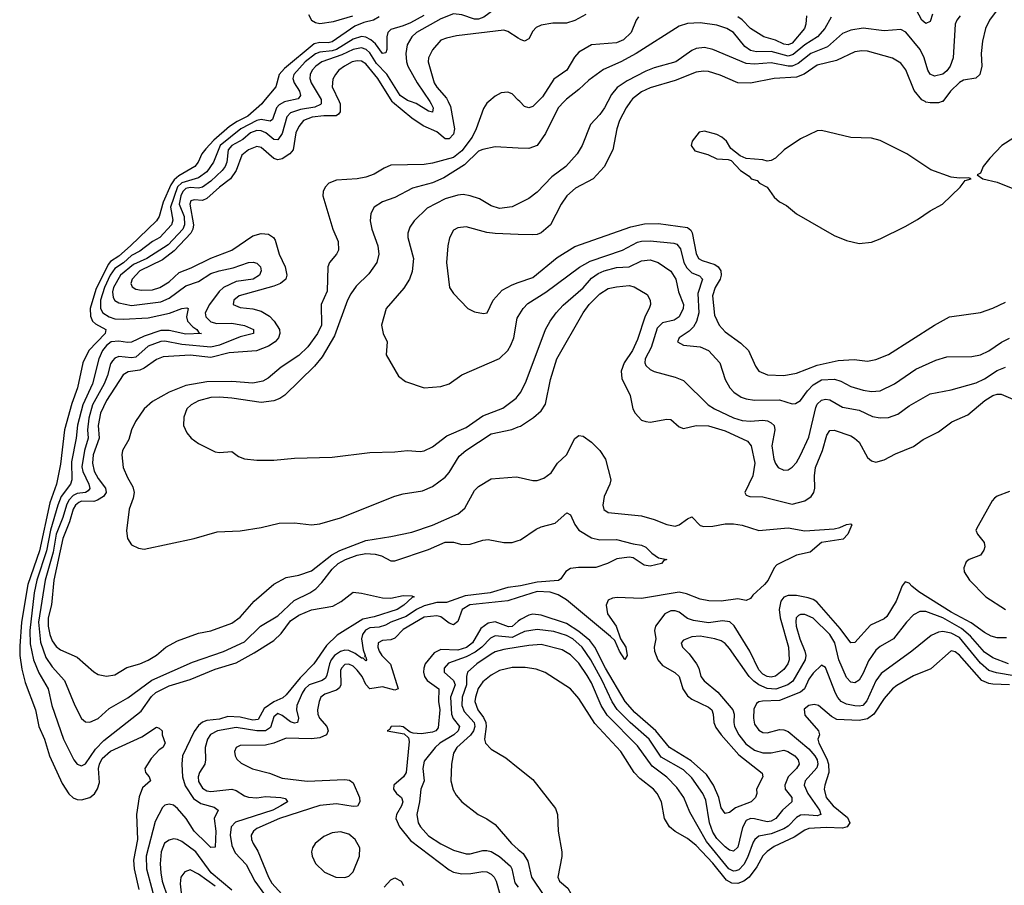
# Model space of a CAD drawing. Header units: inches. Extents: x 1678809 to 1859548, y 384609 to 522868.
# Tile 9 of 256: x 1727615 to 1732325, y 396250 to 400392. Entities that reach past the tile are written whole.
import ezdxf

# ---------------------------------------------------------------- set-up
doc = ezdxf.new("R2010")
doc.units = ezdxf.units.IN
doc.header["$MEASUREMENT"] = 0
for name, color, linetype in [('B7329', 7, 'Continuous'), ('B7339', 7, 'Continuous'), ('B7420', 7, 'Continuous'), ('B7430', 7, 'Continuous')]:
    doc.layers.add(name, color=color, linetype=linetype)

msp = doc.modelspace()

# ---------------------------------------------------------------- linework, layer by layer
at = {"layer": 'B7329', "color": 5}
for points, elevation in [([(1728781, 400000), (1728772.5, 399990), (1728705.5, 399930), (1728654.6, 399905.4), (1728618.9, 399881.1), (1728544.3, 399815.7), (1728505.6, 399774.5), (1728486.8, 399750), (1728469.1, 399710), (1728452.4, 399690), (1728375.8, 399644.2), (1728354.4, 399625.6), (1728338.6, 399601.4), (1728301.8, 399518.2), (1728282, 399450), (1728270.1, 399430), (1728145.2, 399310), (1728090, 399261.1), (1728050, 399234.3), (1728038.9, 399221.1), (1727978.8, 399101.2), (1727952.8, 399010), (1727953.6, 398973.6), (1727963.4, 398950), (1727977.2, 398937.2), (1728026.6, 398910), (1728023.6, 398890), (1727945.9, 398810), (1727917.1, 398750), (1727891.3, 398630), (1727864.8, 398555.2), (1727829.6, 398430.4), (1727810, 398265.6), (1727790.4, 398170), (1727759.3, 398080.7), (1727710.2, 397850), (1727653.7, 397690), (1727623.6, 397510), (1727615, 397395), (1727615.4, 397350), (1727625.3, 397285.3), (1727641.1, 397221.1), (1727690, 397090.4), (1727706.8, 397010), (1727733.1, 396950), (1727758, 396870), (1727818.1, 396738.1), (1727850, 396688.4), (1727870, 396668.7), (1727890, 396660.8), (1727910, 396659.8), (1727950, 396670.7), (1727972.2, 396687.8), (1727987.8, 396712.2), (1727997.4, 396742.6), (1727991.3, 396810), (1727996.3, 396830), (1728010, 396856.8), (1728050, 396891.7), (1728199.5, 396960.5), (1728270, 397006.8), (1728282.8, 397002.8), (1728296, 396990), (1728296, 396970), (1728310.8, 396930.8), (1728299.3, 396910), (1728281.7, 396898.3), (1728243.2, 396856.8), (1728212.8, 396810), (1728216.2, 396790), (1728234.7, 396770), (1728240.9, 396750), (1728203.1, 396716.9), (1728185.9, 396674.1), (1728173.4, 396590), (1728178.9, 396470), (1728159.4, 396370), (1728161.8, 396330), (1728185.3, 396230)], 120), ([(1728887.7, 400000), (1728881.4, 399998.6), (1728855.6, 399984.4), (1728843.7, 399970), (1728825, 399915), (1728813.2, 399906.8), (1728770, 399914.7), (1728750, 399909.5), (1728673.2, 399870), (1728573.6, 399790), (1728541.6, 399710), (1728510, 399664), (1728470, 399636), (1728390, 399612.1), (1728370, 399592.7), (1728335.7, 399495.7), (1728346.8, 399433.2), (1728341, 399410), (1728285.5, 399350), (1728249.7, 399330.3), (1728190, 399283.7), (1728150, 399264), (1728111.4, 399228.6), (1728070, 399202.2), (1728048.4, 399170), (1728020.2, 399110), (1728001.9, 399050), (1728001.5, 399010), (1728012.8, 398990), (1728042.3, 398970), (1728070, 398960.9), (1728110, 398958.6), (1728230, 398965.3), (1728332.2, 398987.9), (1728390, 399010.5), (1728414.1, 399014.1), (1728421.3, 399010), (1728413.2, 398970), (1728417.1, 398950), (1728442.7, 398922.7), (1728462, 398910), (1728472.9, 398892.9), (1728484, 398890), (1728410, 398888.1), (1728330, 398905.6), (1728290, 398904.4), (1728210, 398877.7), (1728150, 398848.4), (1728130, 398846.8), (1728090, 398854.4), (1728052.9, 398850), (1728030, 398833), (1728011.1, 398810), (1727993.1, 398770), (1727962.5, 398650), (1727916.5, 398550), (1727891.4, 398451.4), (1727885.4, 398390), (1727862.9, 398277.1), (1727864.3, 398190), (1727857.9, 398170), (1727813.9, 398110), (1727797.5, 398070), (1727761.6, 397950), (1727743.7, 397850), (1727697.6, 397710), (1727684.1, 397650), (1727663.2, 397470), (1727665.6, 397405.6), (1727680.9, 397330), (1727706.5, 397266.5), (1727751, 397190), (1727768, 397110), (1727825, 396950), (1727873.2, 396850), (1727890, 396829.4), (1727910, 396821.8), (1727930, 396831.3), (1727977.5, 396902.5), (1728016.7, 396943.3), (1728195.6, 397084.4), (1728246.1, 397153.9), (1728266.9, 397173.1), (1728330, 397204.5), (1728430, 397235.6), (1728550, 397284.7), (1728650, 397315.1), (1728737.2, 397362.8), (1728830, 397422.1), (1728864.9, 397455.1), (1728910, 397515.1), (1728950, 397543.6), (1729010, 397568.9), (1729113.3, 397586.7), (1729152.1, 397607.9), (1729210, 397652.2), (1729250, 397648.7), (1729350, 397625.7), (1729390, 397624), (1729450, 397637.8), (1729490, 397636), (1729502, 397630), (1729492.8, 397627.2), (1729452.9, 397590), (1729421.1, 397570), (1729310, 397534.4), (1729256.3, 397523.7), (1729132.9, 397447.1), (1729082.8, 397397.2), (1729022.6, 397310), (1728956.7, 397243.3), (1728890, 397161.7), (1728872.9, 397147.1), (1728830, 397129), (1728784.3, 397095.7), (1728756.3, 397043.7), (1728730, 397040.3), (1728670, 397055.6), (1728610, 397058.2), (1728570, 397044.6), (1728510, 397038.5), (1728489.4, 397030.6), (1728470, 397015.2), (1728450, 396986.5), (1728394.1, 396870), (1728390.7, 396829.3), (1728394, 396770), (1728406.3, 396726.3), (1728446.3, 396666.3), (1728481.9, 396641.9), (1728545, 396625), (1728563.9, 396610), (1728545.2, 396570), (1728553.9, 396510), (1728550, 396432.3), (1728530, 396431.7), (1728510, 396449.9), (1728450, 396509.3), (1728411.5, 396570), (1728370, 396618.4), (1728350, 396633.9), (1728330, 396639.2), (1728310, 396634), (1728297.8, 396622.2), (1728263.5, 396556.5), (1728219.8, 396390), (1728222, 396330), (1728270.1, 396150)], 140), ([(1729057.5, 400000), (1729057.7, 399990), (1729053.6, 399986.4), (1729027, 399973), (1728957.4, 399962.6), (1728910, 399945.7), (1728893.5, 399926.5), (1728870, 399848.1), (1728850, 399817.8), (1728830, 399819.2), (1728792.1, 399850), (1728770, 399860.7), (1728750, 399861.6), (1728718.9, 399850), (1728681.9, 399818.1), (1728630, 399789.9), (1728612.6, 399770), (1728606.1, 399710), (1728597.7, 399690), (1728583.9, 399670), (1728530, 399619.6), (1728490, 399590.2), (1728470, 399586.1), (1728430, 399589.5), (1728410, 399583.6), (1728395.9, 399570), (1728385.8, 399550), (1728377.1, 399510), (1728402.2, 399450), (1728403.2, 399410), (1728396, 399390), (1728324.8, 399315.2), (1728223.8, 399250), (1728159.7, 399220.3), (1728096.4, 399170), (1728063.2, 399110), (1728059, 399090), (1728062.5, 399062.5), (1728070, 399049), (1728090, 399037.5), (1728150, 399025.1), (1728290, 399042.7), (1728330, 399059.3), (1728410, 399118.9), (1728470, 399139.2), (1728530, 399177.7), (1728568.9, 399191.1), (1728635.4, 399204.6), (1728710, 399230.1), (1728732.5, 399232.5), (1728750, 399226.5), (1728766.5, 399210), (1728769.3, 399190), (1728761.9, 399170), (1728732.4, 399150), (1728650, 399139.4), (1728590, 399110.9), (1728569, 399091), (1728522.6, 399030), (1728502.7, 398990), (1728505.6, 398970), (1728530, 398946.9), (1728557.8, 398937.8), (1728630, 398939.2), (1728689.6, 398929.6), (1728733, 398910), (1728734, 398890), (1728670, 398875.1), (1728570, 398835.5), (1728530, 398825.8), (1728390, 398837.4), (1728310, 398853.8), (1728290, 398852.6), (1728229.6, 398830), (1728170, 398777.9), (1728150, 398774.3), (1728090, 398780.8), (1728070, 398772), (1728059.6, 398760.4), (1728050, 398745), (1728035.4, 398690), (1728018.8, 398650), (1727963.1, 398550), (1727945.1, 398485.1), (1727939.5, 398430), (1727943.3, 398390), (1727924.8, 398330), (1727912.9, 398252.9), (1727917.6, 398230), (1727945.8, 398170), (1727950.7, 398149.3), (1727942.4, 398137.6), (1727929.4, 398130.6), (1727890, 398125), (1727870, 398115.4), (1727850, 398093.4), (1727838.2, 398070), (1727821.8, 398010), (1727790.2, 397930), (1727775.8, 397844.2), (1727737, 397710), (1727704.6, 397510), (1727713.9, 397413.9), (1727740.8, 397340.8), (1727770, 397295.1), (1727828.9, 397230), (1727878.4, 397110), (1727910, 397048.9), (1727930, 397032.8), (1727950, 397030.2), (1727990, 397048.5), (1728043.1, 397096.9), (1728132.2, 397147.8), (1728247.5, 397232.5), (1728441.3, 397318.7), (1728590, 397369), (1728690, 397416), (1728766.1, 397490), (1728850, 397539.3), (1728927.4, 397612.6), (1729002.4, 397650), (1729031, 397669), (1729060.7, 397699.3), (1729110, 397763.4), (1729138.1, 397790), (1729172.7, 397810), (1729230, 397830.4), (1729270, 397837.6), (1729315, 397835), (1729346.3, 397826.3), (1729390, 397802.7), (1729410, 397803.2), (1729570, 397857.4), (1729650, 397892.3), (1729690, 397891.6), (1729730, 397881.3), (1729770, 397882), (1729830, 397902), (1729855.1, 397904.9), (1729930, 397890.9), (1729970.9, 397890.9), (1730000, 397899.7)], 160), ([(1729143.2, 400000), (1729147.9, 399990), (1729148.2, 399951.8), (1729139.8, 399940.2), (1729128.1, 399931.9), (1729070, 399932.7), (1729014.7, 399925.3), (1728972.9, 399910), (1728950, 399880.6), (1728935.3, 399850), (1728922.6, 399770), (1728907.4, 399750), (1728870, 399725.6), (1728850, 399721.8), (1728830, 399728.2), (1728770, 399780.9), (1728750, 399785.6), (1728708.7, 399770), (1728676.8, 399743.2), (1728650.3, 399669.7), (1728623.6, 399630), (1728570, 399590.3), (1728510, 399536.1), (1728490, 399527.4), (1728450, 399529.9), (1728434.4, 399525.6), (1728428.7, 399510), (1728446.6, 399410), (1728443.5, 399390), (1728433.8, 399370), (1728353.4, 399286.6), (1728297.6, 399242.4), (1728189.3, 399190), (1728153.3, 399150), (1728146.8, 399130), (1728153.1, 399113.1), (1728170, 399102.3), (1728198.3, 399098.3), (1728250, 399099.9), (1728285.3, 399110), (1728330, 399137.8), (1728377.1, 399182.9), (1728435.2, 399204.8), (1728530, 399251.6), (1728630, 399288.7), (1728730, 399358.5), (1728770, 399369.6), (1728805.8, 399365.8), (1728829.2, 399350), (1728836.9, 399336.9), (1728856.3, 399270), (1728885.5, 399210), (1728893.3, 399170), (1728887.4, 399150), (1728863.2, 399130), (1728830, 399116.3), (1728664, 399070), (1728639.1, 399050), (1728636, 399030), (1728670, 399015), (1728730, 399008.2), (1728770, 398997.1), (1728810, 398972.8), (1728833, 398950), (1728857.4, 398910), (1728859.6, 398890), (1728853.6, 398870), (1728836.6, 398850), (1728805, 398830), (1728747.8, 398807.8), (1728617.3, 398797.3), (1728530, 398776.1), (1728430, 398786.6), (1728301.3, 398778.7), (1728270, 398766.4), (1728210, 398724), (1728190, 398715.7), (1728133.6, 398706.4), (1728110, 398693.3), (1728029.8, 398570), (1728000.9, 398510), (1727990, 398450), (1727995.8, 398390), (1727966.9, 398310), (1727963.3, 398270), (1727971.7, 398231.7), (1727990, 398196.9), (1728025.2, 398150), (1728027.9, 398130), (1728015.5, 398110), (1727987.5, 398092.5), (1727970, 398087.1), (1727910, 398087.7), (1727897.5, 398082.5), (1727882.2, 398070), (1727871.2, 398050), (1727853.9, 397990), (1727821.8, 397910), (1727778.8, 397710), (1727767, 397593), (1727752, 397530), (1727751.1, 397490), (1727758.5, 397450), (1727770, 397419.8), (1727790, 397392.3), (1727810, 397377.6), (1727890, 397341.3), (1727970, 397271.3), (1727990, 397259.7), (1728030, 397251), (1728070, 397257.7), (1728126.9, 397293.1), (1728190, 397310.8), (1728230, 397327.4), (1728270, 397351.9), (1728313.5, 397390), (1728370, 397420.1), (1728470, 397456.3), (1728530, 397468.6), (1728630, 397504.2), (1728670, 397532.7), (1728737, 397610), (1728830, 397690.7), (1728890, 397723.3), (1728950, 397735), (1729010, 397754.9), (1729108.4, 397831.6), (1729147, 397853), (1729270, 397900.3), (1729390, 397918.7), (1729490, 397940.3), (1729590, 397973.8), (1729712.9, 398027.1), (1729744.5, 398055.5), (1729790, 398139.7), (1729810, 398158.2), (1729870, 398194.9), (1729990, 398204.6), (1730000, 398202.4)], 180), ([(1729859.5, 400000), (1729850, 399991.9), (1729832.9, 399967.1), (1729799, 399870), (1729779.1, 399830), (1729730, 399763.9), (1729690, 399733.2), (1729590, 399705), (1729550, 399698.8), (1729390, 399695.6), (1729357.8, 399682.2), (1729310, 399652.5), (1729270, 399638.2), (1729229.8, 399629.8), (1729130, 399623.7), (1729093.7, 399610), (1729075.5, 399590), (1729066.4, 399570), (1729064.2, 399550), (1729112.7, 399390), (1729138.3, 399330), (1729140.6, 399290), (1729130.6, 399269.4), (1729096.9, 399230), (1729089.4, 399210), (1729086.3, 399093.7), (1729057.1, 399030), (1729059.3, 398930), (1729039.9, 398890), (1728993.8, 398826.2), (1728950, 398785.7), (1728865.5, 398730), (1728803.7, 398676.3), (1728778.3, 398661.7), (1728730, 398653.5), (1728630, 398660.7), (1728510, 398659), (1728410, 398642.1), (1728330, 398610.4), (1728250, 398565.5), (1728210.1, 398530), (1728168.9, 398470), (1728150.2, 398430), (1728136.8, 398383.2), (1728107.2, 398330), (1728103.1, 398310), (1728110.3, 398250), (1728130, 398201.1), (1728156.2, 398156.2), (1728161.9, 398130), (1728157.3, 398102.7), (1728138.9, 398050), (1728126.2, 397946.2), (1728130.7, 397910), (1728150, 397878.8), (1728182.8, 397862.8), (1728210, 397859.3), (1728450, 397910.4), (1728558.9, 397941.1), (1728670, 397946), (1728770, 397962.3), (1728856.6, 397983.4), (1728930, 397984.4), (1729010, 397974.4), (1729050, 397979.7), (1729150, 398009.4), (1729410, 398111.9), (1729450, 398123.3), (1729542, 398138), (1729590, 398158.7), (1729650, 398202.5), (1729670, 398225.7), (1729717, 398303), (1729748.6, 398331.4), (1729869.7, 398410.4), (1729969.1, 398430.9), (1730000, 398443.4)], 220), ([(1729664.1, 400000), (1729675.9, 399975.9), (1729694.2, 399870), (1729690, 399844.9), (1729670, 399821.4), (1729650, 399821.3), (1729610, 399856.1), (1729544.8, 399884.8), (1729490, 399920.6), (1729397.8, 399997.8), (1729396.4, 400000)], 180), ([(1729577, 400000), (1729583.7, 399990), (1729593.5, 399970), (1729590.1, 399949.9), (1729570, 399954.4), (1729511.4, 399991.4), (1729485.1, 400000)], 160), ([(1730000, 399777.8), (1729890, 399783.9), (1729830, 399771.6), (1729810, 399763.1), (1729742.2, 399697.8), (1729644.3, 399635.7), (1729590, 399610.8), (1729494.4, 399585.6), (1729410, 399541.2), (1729350, 399520.9), (1729310, 399494.3), (1729294.7, 399465.3), (1729291.1, 399430), (1729299.3, 399390), (1729328.3, 399310), (1729332.1, 399270), (1729322.7, 399230), (1729284.5, 399175.5), (1729223.7, 399116.3), (1729199.3, 399080.7), (1729183, 399050), (1729120.5, 398879.5), (1729061, 398779), (1729025, 398735), (1728883.9, 398596.1), (1728859.9, 398580.1), (1728831.1, 398568.9), (1728770, 398561.2), (1728630, 398580.6), (1728570, 398585.9), (1728530, 398584.2), (1728470, 398568.3), (1728436, 398550), (1728415.2, 398530), (1728399.5, 398490), (1728398.7, 398450), (1728415.1, 398415.1), (1728435.5, 398390), (1728470, 398364.9), (1728550, 398324.4), (1728570, 398321.3), (1728630, 398326), (1728661.3, 398301.3), (1728690, 398290.4), (1728750, 398283.8), (1728830, 398285.3), (1728930, 398294), (1729110, 398299.5), (1729290, 398321.1), (1729410, 398323.6), (1729470, 398330.3), (1729530, 398325.3), (1729550, 398328.7), (1729590, 398348.5), (1729658.7, 398401.3), (1729750, 398440.2), (1729830, 398496.6), (1729926.3, 398533.7), (1729990, 398581.3), (1730000, 398594.5)], 240), ([(1730000, 399511.7), (1729970, 399496.4), (1729910, 399488.6), (1729870, 399501.1), (1729814.2, 399534.2), (1729769.9, 399549.9), (1729736, 399556), (1729710, 399552.6), (1729650, 399535.4), (1729564.5, 399490), (1729501.5, 399430), (1729480.8, 399399.2), (1729471, 399370), (1729471, 399350), (1729498.5, 399250), (1729492.8, 399187.1), (1729479.7, 399150), (1729452.5, 399107.5), (1729368.5, 399010), (1729346, 398930), (1729353, 398890), (1729373, 398850), (1729368.3, 398788.3), (1729426.9, 398686.9), (1729461.1, 398661.1), (1729550, 398630.4), (1729630, 398637.6), (1729670, 398650.4), (1729730, 398692.2), (1729910, 398771.6), (1729949.8, 398810), (1729964.7, 398835.3), (1729978.1, 398870), (1729995.3, 398964.7), (1730000, 398972.3)], 260), ([(1730000, 399364.7), (1729889.2, 399369.2), (1729850, 399374.2), (1729750, 399401.2), (1729710, 399396.9), (1729690, 399385.1), (1729671.2, 399348.8), (1729662.4, 399310), (1729657.2, 399230), (1729670.2, 399110.2), (1729690, 399082.4), (1729758, 399010), (1729790, 398994.9), (1729833, 398987), (1729851.8, 398990), (1729880.3, 399050), (1729922.3, 399097.7), (1729970, 399123.6), (1730000, 399133.9)], 280), ([(1730000, 397681.4), (1729950, 397675.4), (1729864.6, 397650), (1729745.3, 397634.7), (1729655.9, 397604.1), (1729610, 397603.5), (1729550, 397588.1), (1729512.9, 397570), (1729463.1, 397536.9), (1729390.7, 397510), (1729365.2, 397494.8), (1729333.7, 397486.3), (1729290, 397482.1), (1729268.9, 397471.1), (1729255.1, 397450), (1729249.8, 397430), (1729257.5, 397377.5), (1729267.3, 397350), (1729264.9, 397344.9), (1729270, 397343), (1729273.4, 397330), (1729270, 397323.9), (1729257.8, 397337.8), (1729250, 397337), (1729219.9, 397359.9), (1729190, 397373.2), (1729170, 397374.7), (1729150, 397369.6), (1729120.3, 397350), (1729104.8, 397330), (1729096.3, 397310), (1729084.7, 397255.3), (1729077.8, 397242.2), (1729061.8, 397230), (1729000.4, 397210), (1728979, 397190), (1728966, 397170), (1728940.4, 397110), (1728938.5, 397090), (1728949.1, 397050), (1728943.1, 397030), (1728930, 397026.7), (1728910, 397033.1), (1728870, 397062.9), (1728850, 397072), (1728830, 397056.8), (1728814.9, 397005.1), (1728791.1, 396988.9), (1728750, 396990.2), (1728650, 397005.9), (1728561.5, 396990), (1728528.1, 396971.9), (1728513.4, 396950), (1728501.4, 396910), (1728503.8, 396850), (1728499.8, 396830), (1728475.7, 396790), (1728468.8, 396770), (1728470, 396746.5), (1728490, 396715.3), (1728510, 396702.8), (1728530, 396698.7), (1728630, 396710.7), (1728650, 396704.8), (1728690, 396678.4), (1728710, 396671.4), (1728750, 396669.6), (1728790, 396675.5), (1728864.7, 396670), (1728885.1, 396665.1), (1728894.3, 396654.3), (1728895.3, 396650), (1728864.6, 396630), (1728825.1, 396610), (1728647, 396553), (1728626.6, 396530), (1728621.3, 396490), (1728630, 396440.3), (1728645.6, 396405.6), (1728698.5, 396350), (1728740.5, 396270), (1728785.8, 396205.8)], 160), ([(1730000, 397627.4), (1729950, 397611.6), (1729767.5, 397592.5), (1729731.1, 397570), (1729710, 397512.3), (1729690, 397496.2), (1729670, 397505.3), (1729630, 397534.3), (1729610, 397540.1), (1729550, 397533.3), (1729450, 397475), (1729410, 397432.5), (1729390, 397424.2), (1729350, 397422.5), (1729330.2, 397409.9), (1729328.1, 397390), (1729334.5, 397370), (1729347.9, 397350), (1729388.2, 397308.2), (1729424.6, 397190), (1729410, 397184.2), (1729350, 397199.5), (1729290, 397191.2), (1729271.3, 397211.3), (1729253.5, 397250), (1729230, 397280.1), (1729210, 397298.9), (1729190, 397308.5), (1729170, 397306.5), (1729154.4, 397290), (1729150, 397277.4), (1729151.2, 397210), (1729144.9, 397195.1), (1729130, 397183.8), (1729074.6, 397165.4), (1729055.7, 397150), (1729047.1, 397130), (1729039.5, 397090), (1729040.4, 397070), (1729049.5, 397050), (1729084.3, 397010), (1729091.1, 396990), (1729083.2, 396970), (1729050, 396956.8), (1729010, 396950.9), (1728890, 396955), (1728830, 396930.8), (1728790, 396920.4), (1728670, 396919.9), (1728650.2, 396910), (1728643.2, 396890), (1728645.2, 396870), (1728653.5, 396853.5), (1728674.7, 396834.7), (1728728.5, 396808.5), (1728810, 396787), (1728870, 396763.4), (1728990, 396748.9), (1729170, 396756.6), (1729193, 396753), (1729210, 396740.3), (1729239.9, 396670), (1729241.8, 396650), (1729231.4, 396628.6), (1729210, 396627.1), (1729130, 396639.8), (1729050, 396631.5), (1728857.5, 396570), (1728750, 396521.6), (1728732.7, 396510), (1728722.8, 396490), (1728724.1, 396470), (1728732.5, 396450), (1728754.1, 396414.1), (1728804.5, 396290), (1728820.9, 396260.9), (1728916.2, 396156.2)], 180), ([(1730000, 397513.5), (1729970, 397489.3), (1729953.3, 397486.7), (1729890, 397510.3), (1729856.1, 397503.9), (1729820.8, 397479.2), (1729781, 397410), (1729752.2, 397387.8), (1729710, 397375.6), (1729630, 397379), (1729596.8, 397363.2), (1729555, 397310), (1729547.6, 397290), (1729546.5, 397270), (1729551, 397250), (1729564.3, 397230), (1729620.6, 397190), (1729617.7, 397130), (1729624.7, 397090), (1729616.6, 397003.4), (1729605.6, 396990), (1729590, 396983.3), (1729535.9, 396975.9), (1729497.7, 396977.7), (1729483.3, 396983.3), (1729450, 397009.3), (1729430, 397011.9), (1729392, 397010), (1729383.5, 396996.5), (1729372, 396990), (1729454.6, 396974.6), (1729475.4, 396955.4), (1729478.6, 396938.6), (1729463.3, 396790), (1729450.8, 396769.2), (1729405.3, 396730), (1729403.7, 396710), (1729417.7, 396690), (1729440.5, 396670), (1729447.4, 396650), (1729441, 396630), (1729417.7, 396590), (1729414, 396570), (1729431.5, 396530), (1729484.5, 396464.5), (1729670, 396323.8), (1729690, 396314.1), (1729730, 396305.2), (1729773.5, 396306.5), (1729830, 396317), (1729850, 396314.6), (1729870, 396304.3), (1729884.3, 396290), (1729894.6, 396270), (1729911.7, 396208.3)], 220), ([(1730000, 397450.2), (1729970, 397435.8), (1729890, 397443.7), (1729866.5, 397433.5), (1729826.3, 397390), (1729794.3, 397365.7), (1729750, 397343.5), (1729666.5, 397313.5), (1729645.1, 397290), (1729645.6, 397270), (1729689.2, 397230), (1729697.4, 397210), (1729675.7, 397150), (1729679.8, 397070), (1729688.7, 397048.7), (1729718, 397010), (1729711.9, 396990), (1729691, 396970), (1729625.4, 396930), (1729602.1, 396910), (1729550, 396844.2), (1729543.7, 396810), (1729550.1, 396750), (1729534.4, 396710), (1729527.6, 396650), (1729514.4, 396590), (1729520.8, 396550), (1729531.8, 396530), (1729570, 396487.7), (1729630, 396448.9), (1729690, 396418.9), (1729750, 396400.9), (1729770, 396401.6), (1729830, 396417.7), (1729850, 396417.6), (1729870, 396412.6), (1729910, 396387.5), (1729962.8, 396342.8), (1729969.7, 396329.7), (1729983, 396263), (1730000, 396241.8)], 240), ([(1730000, 397390.2), (1729930, 397378.8), (1729890, 397367.5), (1729870, 397357.1), (1729801, 397310), (1729757.6, 397270), (1729752, 397250), (1729752.1, 397210), (1729731, 397150), (1729729.5, 397110), (1729741.5, 397081.5), (1729789.1, 397030), (1729792.8, 397010), (1729786.4, 396990), (1729771.7, 396968.3), (1729706.3, 396910), (1729690, 396883), (1729679.8, 396830), (1729676.9, 396750), (1729687.9, 396707.9), (1729702, 396682), (1729730.3, 396650.3), (1729807.3, 396590), (1729850, 396568.8), (1729890, 396541.7), (1729967.5, 396450), (1730000, 396422.4)], 260), ([(1730000, 397292.7), (1729970, 397292.5), (1729910, 397278.1), (1729870, 397256.5), (1729830, 397223.2), (1729808.4, 397191.6), (1729794.7, 397150), (1729792.8, 397130), (1729806.6, 397090), (1729833.9, 397053.9), (1729844.7, 397030), (1729846.3, 397010), (1729838.3, 396950), (1729843.8, 396930), (1729870, 396901.5), (1729940.4, 396860.4), (1730000, 396812.8)], 280), ([(1728630, 396227.2), (1728530.2, 396310), (1728456.9, 396410), (1728390, 396460.4), (1728370, 396469.9), (1728350, 396472.1), (1728330, 396467.2), (1728308.3, 396451.7), (1728291.5, 396410), (1728287.1, 396352.9), (1728289.4, 396310), (1728297, 396270), (1728322.9, 396190)], 160), ([(1728550, 396247), (1728470, 396304.3), (1728430, 396324), (1728405, 396315), (1728385.9, 396290), (1728381.8, 396258.2), (1728391.5, 396171.5)], 180), ([(1729358.1, 396241.9), (1729390, 396277.2), (1729410, 396286.2), (1729440.2, 396270), (1729451.6, 396250)], 180)]:
    msp.add_lwpolyline(points, dxfattribs=dict(at, elevation=elevation))
at = {"layer": 'B7329', "color": 5, "elevation": 220}
msp.add_lwpolyline([(1729150, 396506.7), (1729110, 396501.3), (1729070, 396484.4), (1729027.9, 396450), (1729016.1, 396430), (1729011.4, 396410), (1729013.6, 396390), (1729030, 396354), (1729073.3, 396313.3), (1729126.8, 396290), (1729170, 396287.2), (1729190, 396293.4), (1729210, 396314.6), (1729240.9, 396390), (1729241.7, 396430), (1729219.3, 396470), (1729190, 396494.4)], close=True, dxfattribs=at)
at = {"layer": 'B7339', "color": 5}
for points, elevation in [([(1730537.3, 400000), (1730515.2, 399970), (1730483.7, 399910), (1730470.6, 399870), (1730452.5, 399770), (1730410, 399687.2), (1730357.7, 399630), (1730274.1, 399585.9), (1730231.9, 399550), (1730205, 399510), (1730154, 399410), (1730110, 399372.9), (1730090, 399364.1), (1730070, 399361.9), (1730000, 399364.7)], 280), ([(1730218.7, 400000), (1730190.2, 399970), (1730130, 399848), (1730090, 399789.7), (1730050, 399775.1), (1730000, 399777.8)], 240), ([(1730427.6, 400000), (1730411.9, 399970), (1730390, 399938.8), (1730345.2, 399890), (1730305.4, 399790), (1730280.8, 399750), (1730227.1, 399690), (1730160.2, 399639.8), (1730090, 399567.2), (1730050, 399537.2), (1730000, 399511.7)], 260), ([(1730093, 400000), (1730070, 399976.8), (1730050, 399969.8), (1730030, 399976.2), (1730006.6, 400000)], 220), ([(1732027.6, 400000), (1732010, 399993.4), (1731970, 399993.9), (1731950, 399997.9), (1731946.1, 400000)], 280), ([(1732457.6, 400000), (1732458.4, 399950), (1732450.9, 399909.1), (1732430, 399874.2), (1732410, 399852.8), (1732312.2, 399790), (1732255.5, 399730), (1732222.8, 399690), (1732210, 399658), (1732194, 399650), (1732222, 399630), (1732290, 399614.4), (1732390, 399575.3), (1732430, 399571.8), (1732470, 399577.4), (1732564.5, 399610), (1732730, 399712.6), (1732870, 399773.8), (1732954.5, 399825.4), (1733010, 399842.1), (1733110, 399845.7), (1733190, 399866.6), (1733298.5, 399930), (1733382.2, 400000)], 320), ([(1730000, 399133.9), (1730070, 399157.8), (1730186.6, 399253.4), (1730270, 399306.2), (1730538.8, 399401.2), (1730604.1, 399415.9), (1730670, 399417.5), (1730810, 399397.4), (1730825.3, 399385.3), (1730832.2, 399372.2), (1730850, 399273.4), (1730862.1, 399250), (1730880, 399240), (1730940.7, 399220.7), (1730956, 399210), (1730968.7, 399190), (1730970.9, 399170), (1730965.5, 399150), (1730941.4, 399110), (1730928.4, 399070), (1730938.8, 398978.8), (1730961.2, 398930), (1730990, 398898.7), (1731064.6, 398844.6), (1731100.6, 398810), (1731133.8, 398733.8), (1731150.4, 398710), (1731192.4, 398692.4), (1731270, 398690.2), (1731330, 398701), (1731430, 398739.4), (1731530, 398760.7), (1731606.3, 398766.3), (1731670, 398758.6), (1731710, 398765.6), (1731770, 398790.1), (1731989.9, 398930.1), (1732062, 398970), (1732210, 398991.3), (1732270, 399012.2), (1732330, 399040.7)], 280), ([(1730000, 398972.3), (1730023.7, 399010), (1730046, 399034), (1730131.9, 399088.1), (1730292.2, 399207.8), (1730343.4, 399236.6), (1730497.6, 399290), (1730570, 399326.9), (1730590, 399332.6), (1730630, 399334.5), (1730743.3, 399323.3), (1730757.5, 399317.5), (1730775.1, 399295.1), (1730792.4, 399230), (1730805.3, 399205.3), (1730830, 399181.5), (1730866.2, 399166.2), (1730881.1, 399150), (1730858.8, 399081.2), (1730863.4, 398990), (1730852.5, 398947.5), (1730837.4, 398922.6), (1730817.6, 398902.4), (1730768.8, 398870), (1730761.3, 398850), (1730790, 398834.9), (1730870, 398826.4), (1730910.2, 398810), (1730963.2, 398750), (1730989.4, 398670), (1731012.5, 398630), (1731030.2, 398610), (1731066.2, 398586.2), (1731090, 398577.2), (1731130, 398571.2), (1731250, 398572.9), (1731310, 398554.6), (1731325.1, 398554.9), (1731350, 398570.2), (1731383.1, 398616.9), (1731410, 398645.7), (1731450, 398668.4), (1731512.1, 398672.1), (1731542.6, 398662.6), (1731590, 398637.2), (1731650, 398620.1), (1731690, 398613.1), (1731730, 398616.8), (1731799.7, 398650), (1731900.6, 398719.4), (1731997.6, 398762.4), (1732050, 398778.6), (1732170, 398781), (1732210, 398787.8), (1732250, 398807.1), (1732311.5, 398848.5), (1732350, 398867.9)], 260), ([(1730000, 398594.5), (1730011.7, 398610), (1730038.1, 398661.9), (1730129.8, 398910), (1730152.9, 398950), (1730181.4, 398990), (1730214.2, 399025.8), (1730310, 399109.6), (1730350, 399155.2), (1730382.1, 399177.9), (1730410, 399189.7), (1730470, 399206.6), (1730530, 399210.1), (1730590, 399238.5), (1730630, 399243.7), (1730668.9, 399230), (1730730, 399188.2), (1730753, 399150), (1730766, 399090), (1730789.4, 399030), (1730788, 399010), (1730769.2, 398970), (1730745, 398955), (1730690, 398941), (1730664.2, 398915.8), (1730635.8, 398824.2), (1730607.1, 398770), (1730604.5, 398750), (1730610, 398737.4), (1730630, 398718.4), (1730650, 398708.4), (1730750, 398681.5), (1730790, 398665.3), (1730908.7, 398548.7), (1730937.7, 398530), (1731030, 398487.2), (1731070, 398473.6), (1731110, 398471), (1731170, 398475.6), (1731192.2, 398472.2), (1731210, 398463.5), (1731223, 398450), (1731227.5, 398430), (1731212.4, 398352.4), (1731222.5, 398290), (1731230, 398268.2), (1731243.7, 398250), (1731270, 398237), (1731290, 398238.7), (1731310, 398250.3), (1731330, 398273.7), (1731350, 398308.8), (1731390, 398395.3), (1731423.1, 398536.9), (1731430, 398552.4), (1731450, 398571.2), (1731470, 398576.2), (1731490, 398573.1), (1731550, 398537.9), (1731630, 398524.1), (1731693.9, 398493.9), (1731730, 398487.1), (1731770, 398489.4), (1731815, 398505), (1731870, 398543.8), (1731970, 398601.8), (1732070, 398621.8), (1732190, 398654.2), (1732230, 398673.3), (1732290, 398713.3), (1732330, 398729)], 240), ([(1730000, 398443.4), (1730010, 398447.5), (1730072.1, 398487.9), (1730110, 398521.1), (1730130, 398552), (1730154.4, 398670), (1730184.7, 398770), (1730309.4, 398990), (1730339.4, 399030), (1730390, 399081.1), (1730430, 399105.6), (1730470, 399113.8), (1730530, 399119.5), (1730554.2, 399114.2), (1730616.6, 399076.6), (1730630.8, 399050), (1730631.5, 399030), (1730626, 399010), (1730607.3, 398972.7), (1730570, 398861.5), (1730546.7, 398810), (1730506.5, 398750), (1730491.4, 398710), (1730495.7, 398675.7), (1730534.5, 398594.5), (1730548.1, 398530), (1730559, 398510), (1730590, 398475.6), (1730610, 398469.1), (1730630, 398466), (1730710, 398481.1), (1730730, 398478.4), (1730770, 398444.4), (1730790, 398435.4), (1730850, 398450.1), (1730910, 398448.8), (1730990, 398424.7), (1731096.2, 398376.2), (1731113.8, 398353.8), (1731131.6, 398270), (1731121.3, 398210), (1731082.7, 398130), (1731090, 398116.9), (1731107.3, 398110), (1731170, 398108.4), (1731310, 398074.4), (1731370, 398089.3), (1731401.5, 398110), (1731414.2, 398130), (1731417.5, 398150), (1731416.5, 398210), (1731421.6, 398250), (1731454.2, 398330), (1731475.7, 398404.3), (1731490, 398426.2), (1731510, 398427.8), (1731590, 398400.2), (1731607.6, 398390), (1731630.2, 398370), (1731670, 398298), (1731690, 398281.7), (1731710, 398275.3), (1731750, 398286.4), (1731804.5, 398315.5), (1731889.7, 398350), (1731935.9, 398384.1), (1732010, 398420.2), (1732072.8, 398467.2), (1732150, 398501.7), (1732230.8, 398570), (1732270, 398593.4), (1732290, 398600.2), (1732310, 398600.2), (1732387.3, 398567.3)], 220), ([(1730000, 398202.4), (1730070, 398187.4), (1730090, 398187.2), (1730122.3, 398197.8), (1730156.4, 398223.6), (1730187.8, 398270), (1730229.8, 398310.2), (1730270, 398388.2), (1730290, 398403.1), (1730310, 398398.9), (1730350, 398370.3), (1730390.2, 398330), (1730416.8, 398290), (1730442.2, 398190), (1730437.6, 398170), (1730410.1, 398110), (1730403.5, 398070), (1730408.3, 398048.3), (1730430, 398033.5), (1730590, 398017.7), (1730650, 398001.2), (1730710, 397977.3), (1730750, 397968.8), (1730770, 397974.6), (1730810, 398004.5), (1730830, 398012.8), (1730870, 397972.4), (1730887.3, 397967.3), (1730930, 397969.4), (1730990, 397979.8), (1731030, 397979.5), (1731070, 397973.4), (1731150, 397947.7), (1731290, 397960.3), (1731370, 397947.2), (1731510, 397956), (1731538.3, 397961.7), (1731570, 397976.5), (1731590, 397980.7), (1731595.3, 397975.3), (1731576.9, 397930), (1731554.1, 397905.9), (1731450.8, 397890), (1731395.6, 397844.4), (1731330.2, 397829.8), (1731236.4, 397783.6), (1731223.1, 397770), (1731194.6, 397710), (1731178, 397690), (1731121.4, 397638.6), (1731110, 397622.5), (1731090, 397613), (1731050, 397621.5), (1730970, 397609.7), (1730911.5, 397611.5), (1730870, 397619.8), (1730805.2, 397645.2), (1730770, 397652.4), (1730590, 397623.1), (1730473, 397627), (1730450, 397623.9), (1730430, 397614.4), (1730420.4, 397590), (1730426.4, 397550), (1730467.5, 397490), (1730489.2, 397429.2), (1730514.1, 397390), (1730521.1, 397350), (1730510, 397331.2), (1730483.9, 397370), (1730461.6, 397421.6), (1730441.3, 397441.3), (1730230, 397616.2), (1730190, 397640.6), (1730152.8, 397652.8), (1730090, 397655.8), (1730000, 397627.4)], 180), ([(1732350, 398133.9), (1732290, 398112.5), (1732277.1, 398102.9), (1732265.8, 398090), (1732199.2, 397970), (1732188.8, 397950), (1732197, 397930), (1732228.9, 397890), (1732231.4, 397870), (1732226.8, 397853.2), (1732210.2, 397829.8), (1732157.1, 397810), (1732141.8, 397798.2), (1732130.2, 397770), (1732132.4, 397750), (1732157.6, 397710), (1732235.7, 397630), (1732330, 397570.1)], 220), ([(1730000, 397899.7), (1730010, 397902.7), (1730085.5, 397954.5), (1730110, 397966.3), (1730176.7, 397983.3), (1730231.8, 398031.8), (1730250, 398022.4), (1730270, 397977.4), (1730289.5, 397949.5), (1730350, 397912.9), (1730390, 397904), (1730470, 397905.6), (1730550, 397883.5), (1730590, 397877.2), (1730610, 397868), (1730639, 397839), (1730670, 397816.9), (1730710.7, 397810), (1730695.3, 397804.7), (1730684.7, 397790), (1730630, 397777.6), (1730602.7, 397782.7), (1730550, 397818), (1730530, 397821.2), (1730472, 397812), (1730426, 397790), (1730370, 397771.3), (1730288.5, 397771.5), (1730250, 397765.6), (1730227.4, 397752.6), (1730203.8, 397716.2), (1730191.9, 397708.1), (1730090, 397701.3), (1730010, 397682.7), (1730000, 397681.4)], 160), ([(1732334.3, 397434.3), (1732290, 397434.2), (1732261.9, 397441.9), (1732230, 397459.5), (1732166, 397506), (1732070, 397556.8), (1731915.2, 397655.2), (1731881.6, 397681.6), (1731870, 397696.5), (1731850, 397701.7), (1731836.1, 397683.9), (1731807.2, 397610), (1731763, 397537), (1731750, 397524.6), (1731685, 397495), (1731610, 397412.7), (1731590, 397409.8), (1731538.8, 397478.8), (1731427.1, 397607.1), (1731410, 397618.6), (1731386.4, 397626.4), (1731330, 397636.9), (1731290, 397636.7), (1731270, 397628.6), (1731255.6, 397610), (1731247.8, 397570), (1731252.7, 397530), (1731292.7, 397390), (1731295.2, 397330), (1731289.6, 397310), (1731270, 397283.6), (1731230, 397250.4), (1731210, 397245.6), (1731190, 397249), (1731170, 397260.1), (1731150, 397280.9), (1731106.7, 397370), (1731031.9, 397491.9), (1731011, 397511), (1730976.2, 397516.2), (1730910, 397506.3), (1730837.9, 397517.9), (1730810, 397526.8), (1730770, 397557.1), (1730750, 397564.3), (1730730, 397563.8), (1730701, 397550), (1730656.9, 397490), (1730652.1, 397470), (1730657.2, 397430), (1730649.6, 397390.4), (1730651.1, 397370), (1730667, 397330), (1730690, 397302.5), (1730748.1, 397268.1), (1730770, 397250.1), (1730786.5, 397190), (1730810, 397156.6), (1730830, 397140.5), (1730910, 397103.4), (1730925.4, 397090), (1730931.9, 397070), (1730934.7, 397030), (1730945.3, 397005.3), (1730970.3, 396970.3), (1731055, 396875), (1731166.7, 396786.7), (1731170.1, 396770), (1731139.4, 396710), (1731140.7, 396690), (1731135.2, 396670), (1731114.4, 396650), (1731038.5, 396621.5), (1731010, 396598.9), (1730990, 396593.5), (1730970, 396621.4), (1730958.6, 396670), (1730933.7, 396730), (1730900.2, 396780.2), (1730826.1, 396846.1), (1730723.2, 396910), (1730658.5, 396990), (1730557.8, 397077.8), (1730510.9, 397130), (1730416.6, 397290), (1730365.6, 397390), (1730341.6, 397421.6), (1730290, 397464.1), (1730230, 397503.6), (1730110, 397543.1), (1730070, 397547.6), (1730050, 397543.3), (1730010, 397521.6), (1730000, 397513.5)], 220), ([(1732344.8, 397310), (1732270, 397338.4), (1732230, 397366.7), (1732163.1, 397443.1), (1732119.1, 397479.1), (1732030, 397530.2), (1731950, 397559.9), (1731919.8, 397560.2), (1731890, 397544), (1731857.3, 397510), (1731795.3, 397430), (1731730, 397392.9), (1731710, 397375.6), (1731675.6, 397324.4), (1731650, 397266), (1731630, 397232.4), (1731610, 397218.7), (1731590, 397222.6), (1731570, 397244.4), (1731533.8, 397330), (1731513.3, 397410), (1731490.6, 397450), (1731410, 397529.2), (1731370, 397546.8), (1731350, 397546.2), (1731339.4, 397540.6), (1731329.1, 397530.9), (1731327.1, 397512.9), (1731329.3, 397490), (1731346.3, 397430), (1731371.2, 397370), (1731375.6, 397350), (1731372.4, 397330), (1731312.3, 397227.7), (1731288.9, 397210), (1731231.7, 397188.3), (1731190, 397192.2), (1731150.4, 397210), (1731126.4, 397226.4), (1731104, 397250), (1731010, 397384), (1730990, 397407.4), (1730970, 397419.6), (1730939.5, 397430), (1730870, 397442.9), (1730830, 397439.8), (1730790, 397423.5), (1730778.6, 397410), (1730786, 397390), (1730817.8, 397357.8), (1730852.1, 397310), (1730862.8, 397290), (1730873.2, 397250), (1730889.2, 397229.2), (1730954, 397174), (1731026.8, 397090), (1731032.5, 397070), (1731030.1, 397030), (1731034.7, 397010), (1731055.1, 396970), (1731088.1, 396928.1), (1731130, 396897.2), (1731170, 396885), (1731210, 396883.9), (1731270, 396896.8), (1731289.1, 396890.9), (1731322.5, 396870), (1731338.6, 396850), (1731342.6, 396830), (1731330.1, 396810), (1731291.4, 396770), (1731274.1, 396730), (1731276.3, 396710), (1731308.3, 396670), (1731308, 396650), (1731263.3, 396610), (1731231.3, 396570), (1731210, 396558.1), (1731190, 396553.8), (1731130, 396569.1), (1731110.1, 396569.9), (1731090, 396559.9), (1731073.1, 396526.9), (1731050, 396433.3), (1731030, 396413.4), (1731010, 396418.2), (1730990, 396434.6), (1730950, 396474.3), (1730930, 396504.1), (1730914.3, 396550), (1730897.7, 396657.7), (1730882.3, 396690), (1730830, 396764.2), (1730790, 396802.5), (1730683.1, 396863.1), (1730625.2, 396950), (1730534.5, 397030), (1730472.1, 397092.1), (1730448.4, 397128.4), (1730401.3, 397230), (1730346.6, 397330), (1730306.1, 397390), (1730260.8, 397430), (1730230, 397445.9), (1730170, 397464), (1730090, 397474), (1730030, 397464.7), (1730000, 397450.2)], 240), ([(1732372.5, 397252.5), (1732286.7, 397266.7), (1732250, 397277.7), (1732210, 397312.8), (1732110, 397435.4), (1732070, 397457.6), (1732030, 397464.4), (1732010, 397462.3), (1731974.6, 397445.4), (1731882.9, 397370), (1731735.7, 397264.3), (1731710, 397228.4), (1731666.9, 397133.1), (1731648.5, 397111.5), (1731630, 397107.2), (1731610.1, 397109.9), (1731570, 397117.9), (1731544.6, 397130), (1731528.3, 397148.3), (1731517.1, 397170), (1731470, 397292.8), (1731450, 397304.4), (1731410, 397266), (1731390, 397236.8), (1731368.8, 397191.2), (1731350, 397174.5), (1731250, 397135.4), (1731167.9, 397132.1), (1731151.1, 397128.9), (1731139.7, 397120.3), (1731126.3, 397093.7), (1731124.7, 397050), (1731130, 397022), (1731150, 396993), (1731170, 396981.6), (1731190, 396979.5), (1731250, 396995.5), (1731270, 396994.8), (1731290, 396986.2), (1731390, 396903.9), (1731418.8, 396870), (1731430, 396850), (1731433.3, 396830), (1731428.1, 396811.9), (1731371.7, 396750), (1731367.6, 396730), (1731384.4, 396690), (1731440.3, 396610), (1731447.3, 396590), (1731430, 396583.4), (1731370, 396588.4), (1731350, 396585.3), (1731330, 396574.5), (1731290, 396532.7), (1731270, 396520.1), (1731210, 396497), (1731150, 396484.9), (1731131, 396469), (1731123.7, 396456.3), (1731096.7, 396383.3), (1731078.5, 396350), (1731054.9, 396325.1), (1731040.5, 396319.5), (1731030, 396317.7), (1731007.3, 396330), (1730900.6, 396460.6), (1730820.1, 396600.1), (1730792.2, 396670), (1730757.8, 396717.8), (1730710, 396767.8), (1730640.4, 396820.4), (1730570, 396918.3), (1730424.6, 397064.6), (1730396.9, 397110), (1730350, 397218.8), (1730330, 397254), (1730290, 397312.7), (1730250, 397353.4), (1730210, 397376.9), (1730110, 397402.2), (1730050, 397398.4), (1730000, 397390.2)], 260), ([(1732350, 397210), (1732270, 397212.4), (1732250, 397215.7), (1732217.2, 397230), (1732110, 397352.2), (1732090, 397367.3), (1732070, 397372), (1731973.1, 397286.9), (1731890, 397253.4), (1731810, 397206.9), (1731789.7, 397190.3), (1731750, 397144.5), (1731701.2, 397070), (1731670, 397046.4), (1731630, 397039.6), (1731524.3, 397044.3), (1731497.8, 397057.8), (1731435.8, 397110), (1731415.7, 397115.7), (1731388.9, 397110), (1731367.1, 397092.9), (1731370, 397064.4), (1731435.6, 396990), (1731441.3, 396970), (1731433.4, 396950), (1731437.1, 396930), (1731475.4, 396855.4), (1731483.6, 396830), (1731485.1, 396790), (1731465.4, 396730), (1731463.3, 396710), (1731472.5, 396670), (1731506.3, 396630), (1731575.3, 396575.3), (1731585.5, 396550), (1731572.2, 396530), (1731550, 396523.6), (1731472.6, 396527.4), (1731390, 396522.1), (1731370, 396515), (1731319.5, 396480.5), (1731224, 396436), (1731190, 396412.9), (1731170, 396391.1), (1731140.4, 396339.6), (1731104.4, 396290), (1731079.3, 396270), (1731050, 396259), (1731020.7, 396260.7), (1730995.3, 396275.3), (1730930, 396357.1), (1730850, 396440.8), (1730810, 396473.9), (1730750, 396507.9), (1730722.8, 396530), (1730699, 396570), (1730684.1, 396650), (1730664.1, 396690), (1730646, 396710), (1730581, 396761), (1730553.6, 396790), (1730489.9, 396890), (1730365.3, 397025.3), (1730290, 397144.2), (1730249.8, 397190), (1730129.2, 397269.2), (1730085, 397285), (1730032.9, 397292.9), (1730000, 397292.7)], 280), ([(1730000, 396812.8), (1730070, 396757), (1730178.4, 396618.4), (1730187.4, 396590), (1730190.3, 396510), (1730208.9, 396410), (1730208.9, 396388.9), (1730189.3, 396290), (1730197.3, 396270), (1730236.7, 396236.7), (1730251.5, 396211.5), (1730263.1, 396163.1), (1730286.7, 396110), (1730289.4, 396090), (1730284.7, 396050), (1730262.1, 396017.9), (1730227.5, 395992.5), (1730170, 395967), (1730095.7, 395924.3), (1730045.2, 395874.8), (1730015.2, 395830), (1730000, 395795.9)], 280), ([(1730000, 396422.4), (1730022.9, 396402.9), (1730045.5, 396365.5), (1730063.4, 396290), (1730122.3, 396202.3), (1730173.9, 396170), (1730184.2, 396150), (1730186.4, 396130), (1730183.4, 396110), (1730172.5, 396090), (1730147.9, 396070), (1730110, 396056.1), (1730050, 396056.2), (1730028.2, 396051.8), (1730010, 396040.9), (1730000, 396031.3)], 260)]:
    msp.add_lwpolyline(points, dxfattribs=dict(at, elevation=elevation))
at = {"layer": 'B7339', "color": 5, "elevation": 320}
msp.add_lwpolyline([(1731450, 399862), (1731430, 399860.9), (1731350, 399822.7), (1731271.3, 399770), (1731230.6, 399729.4), (1731210, 399719), (1731190, 399715.3), (1731170, 399722), (1731090, 399728), (1731060.4, 399740.4), (1731016.4, 399776.4), (1730995.3, 399810), (1730974, 399830), (1730950, 399842), (1730890, 399859), (1730865.4, 399854.6), (1730831, 399810), (1730826, 399790), (1730844.5, 399764.5), (1730907.1, 399747.1), (1730950, 399726.8), (1731003.6, 399723.6), (1731018, 399718), (1731062, 399670), (1731103.6, 399643.6), (1731114, 399630), (1731142, 399622), (1731154, 399610), (1731190, 399591.3), (1731223, 399543), (1731250, 399521), (1731283.5, 399503.5), (1731330, 399462.8), (1731510, 399358.8), (1731570, 399334.8), (1731630, 399321), (1731690, 399327.7), (1731730, 399343), (1731850, 399402.4), (1731910, 399436.4), (1731970, 399478), (1732029.2, 399510), (1732114, 399590), (1732138, 399622), (1732166, 399630), (1732155.3, 399635.3), (1732110, 399633.2), (1732070, 399639.3), (1731973.4, 399673.4), (1731858.4, 399750), (1731730, 399814.7), (1731690, 399825.7), (1731590, 399828)], close=True, dxfattribs=at)
at = {"layer": 'B7420', "color": 5}
for points, elevation in [([(1730000, 400455.4), (1729990, 400438.9), (1729970, 400437.8), (1729930, 400449.5), (1729910, 400450.3), (1729890, 400444.3), (1729835.3, 400404.7), (1729810, 400395), (1729790, 400394.8), (1729730, 400414.7), (1729690, 400419.4), (1729630, 400396.5), (1729513.5, 400330), (1729490.1, 400310), (1729468.7, 400271.3), (1729461.8, 400230), (1729465, 400190), (1729471.9, 400170), (1729516.8, 400090), (1729577, 400000)], 160), ([(1729547.5, 400412.5), (1729483.6, 400376.4), (1729450, 400361.8), (1729390, 400345.3), (1729375.5, 400330), (1729370.5, 400310), (1729371.3, 400248.7), (1729366.3, 400233.7), (1729350, 400230.8), (1729316.6, 400276.6), (1729295, 400295), (1729270, 400309.1), (1729250, 400311.3), (1729210, 400298.4), (1729130, 400250), (1729110, 400243.7), (1729050, 400237.3), (1729030, 400229.2), (1728980.9, 400190), (1728926.1, 400130), (1728921.2, 400110), (1728928.5, 400090), (1728953.3, 400050), (1728958.6, 400030), (1728946.4, 400013.6), (1728887.7, 400000)], 140), ([(1728996.4, 400416.4), (1729010.1, 400390.1), (1729030, 400378.1), (1729050, 400374.5), (1729116.1, 400383.9), (1729208.4, 400410)], 120), ([(1729334.6, 400405.4), (1729308, 400390), (1729261.2, 400378.8), (1729218.5, 400361.5), (1729110, 400286.4), (1729090, 400281.3), (1729050, 400283.1), (1729022.8, 400277.2), (1728881.2, 400158.8), (1728855.8, 400130), (1728840.1, 400070), (1728781, 400000)], 120), ([(1730000, 400303.4), (1729950, 400335.9), (1729930, 400341.2), (1729704.9, 400315.1), (1729655.8, 400304.2), (1729630, 400293.5), (1729590, 400248.4), (1729570.2, 400210), (1729568.9, 400190), (1729598, 400090), (1729610, 400068.4), (1729656.1, 400016.1), (1729664.1, 400000)], 180), ([(1729485.1, 400000), (1729470, 400004.9), (1729435, 400030), (1729371.3, 400131.3), (1729322.3, 400182.3), (1729290, 400233.1), (1729272, 400250), (1729250, 400256.9), (1729210, 400249.7), (1729156.1, 400223.9), (1729060.4, 400190), (1729031.7, 400170), (1729014.4, 400150), (1729004.9, 400130), (1729003.4, 400110), (1729009.2, 400090), (1729057.4, 400010), (1729057.5, 400000)], 160), ([(1729396.4, 400000), (1729327.5, 400110), (1729270, 400180.3), (1729250, 400192.8), (1729230, 400195.3), (1729205.6, 400190), (1729167.9, 400170), (1729142, 400150), (1729124.8, 400130), (1729113.2, 400106.8), (1729110.1, 400070), (1729143.2, 400000)], 180), ([(1730000, 400006.7), (1729970, 400037.2), (1729950, 400045.1), (1729918.6, 400041.4), (1729890, 400026), (1729859.5, 400000)], 220)]:
    msp.add_lwpolyline(points, dxfattribs=dict(at, elevation=elevation))
at = {"layer": 'B7430', "color": 5}
for points, elevation in [([(1731981.8, 400418.2), (1731970, 400384), (1731950, 400374), (1731930, 400389.8), (1731890, 400465)], 240), ([(1730323.7, 400416.3), (1730270, 400387.6), (1730230, 400374.6), (1730165.2, 400374.8), (1730110, 400366.4), (1730085.7, 400354.3), (1730070, 400336.5), (1730050, 400299.8), (1730030, 400289.9), (1730010, 400296.9), (1730000, 400303.4)], 180), ([(1732114, 400410), (1732096.9, 400390), (1732090.1, 400369.9), (1732080.1, 400210), (1732065.3, 400170), (1732050, 400147.9), (1732030, 400131.3), (1731990, 400122.3), (1731970, 400131.1), (1731959.1, 400150), (1731942, 400210), (1731922.4, 400250), (1731852.9, 400332.9), (1731830, 400344.5), (1731750, 400338.7), (1731650, 400352.2), (1731590, 400342.4), (1731550, 400325.6), (1731478.6, 400261.4), (1731399, 400230), (1731337.9, 400182.1), (1731310, 400170.2), (1731290, 400169.4), (1731210, 400185.5), (1731130, 400179.4), (1731090, 400181.9), (1730930, 400249.9), (1730890, 400259), (1730850, 400254.1), (1730830, 400244.5), (1730753.6, 400190), (1730650, 400160.9), (1730610, 400145), (1730520.1, 400099.9), (1730472.9, 400067.1), (1730445.7, 400034.3), (1730427.6, 400000)], 260), ([(1731378.3, 400410), (1731375.2, 400370), (1731368.2, 400350), (1731310, 400279.5), (1731290, 400271.2), (1731270, 400274.3), (1731230, 400294.3), (1731174.5, 400310), (1731110, 400349.2), (1731071.1, 400391.1), (1731050, 400406.3)], 220), ([(1732290, 400439.5), (1732253.4, 400390), (1732235, 400350), (1732220.1, 400290), (1732214.3, 400230), (1732217.6, 400170), (1732207.7, 400130), (1732188.4, 400111.6), (1732130, 400102.5), (1732110, 400092.2), (1732067, 400050), (1732030, 400000.9), (1732027.6, 400000)], 280), ([(1730575, 400405), (1730563.4, 400390), (1730539.4, 400330), (1730503.7, 400296.3), (1730470, 400281.4), (1730350, 400272.2), (1730290, 400236.1), (1730268, 400212), (1730231.4, 400150), (1730170, 400108.2), (1730116.4, 400023.6), (1730093, 400000)], 220), ([(1731496.2, 400403.8), (1731466.2, 400350), (1731430.7, 400310), (1731370, 400270.9), (1731314.4, 400225.7), (1731290, 400217.9), (1731210, 400239.8), (1731138.6, 400238.6), (1731110, 400244.7), (1731083.7, 400263.7), (1731029.9, 400329.9), (1730997.3, 400350), (1730950, 400365.6), (1730870, 400377.3), (1730810, 400373.9), (1730770, 400361), (1730563.2, 400230), (1730490, 400190.5), (1730407, 400153), (1730336.6, 400103.4), (1730290, 400058.7), (1730230, 400011.9), (1730218.7, 400000)], 240), ([(1731946.1, 400000), (1731930, 400008.8), (1731893.8, 400053.8), (1731852.8, 400152.8), (1731830, 400183.5), (1731790, 400207.6), (1731670, 400241.9), (1731643.5, 400243.5), (1731610, 400238.6), (1731522.5, 400197.5), (1731430, 400173.9), (1731367.9, 400132.1), (1731330, 400117.4), (1731224, 400110), (1731110, 400087.6), (1731050, 400089.9), (1730966.2, 400126.2), (1730910, 400144.3), (1730886.2, 400146.2), (1730850, 400141.3), (1730750, 400101.5), (1730630, 400066.4), (1730590, 400046.3), (1730546.9, 400013.1), (1730537.3, 400000)], 280), ([(1730006.6, 400000), (1730000, 400006.7)], 220)]:
    msp.add_lwpolyline(points, dxfattribs=dict(at, elevation=elevation))

doc.saveas('drawing.dxf')
